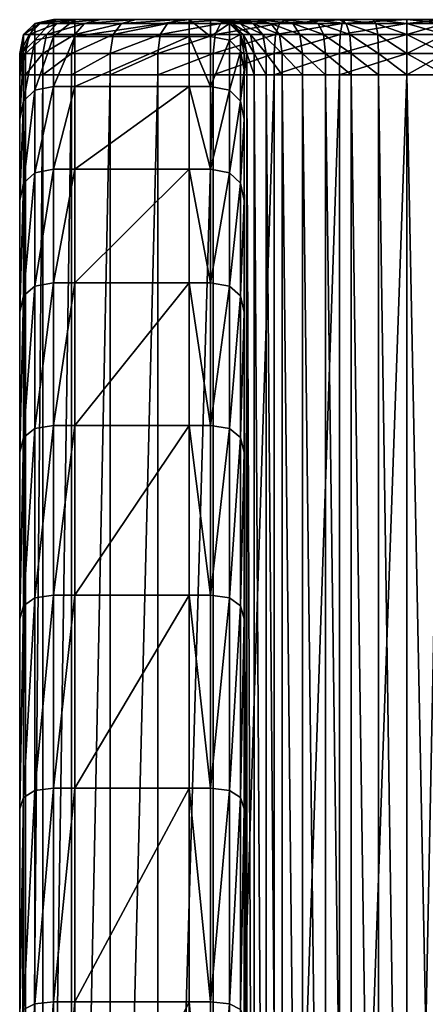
# Model space of a CAD drawing. Header units: millimetres. Extents: x -145 to 145, y -70 to 70.
# Tile 170 of 256: x -144.9 to -140.49, y 10.66 to 21.36. Entities that reach past the tile are written whole.
import ezdxf

# ---------------------------------------------------------------- set-up
doc = ezdxf.new("R2010")
doc.units = ezdxf.units.MM
doc.layers.get('0').update_dxf_attribs({"color": 146})

msp = doc.modelspace()

# ---------------------------------------------------------------- meshes
at = {"color": 54}
mesh = msp.add_polyface(dxfattribs=at)
corners = [(-144.303, 21.363, 145.801), (-144.535, 21.363, 145.801), (-144.535, 21.18, 148.589), (-144.303, 21.18, 148.589), (-144.303, 21.363, 143.244), (-144.535, 21.363, 143.244), (-144.86, 21.018, 148.568), (-144.738, 21.139, 148.584), (-144.738, 21.322, 145.801), (-144.86, 21.2, 145.801), (-144.738, 21.322, 143.244), (-144.86, 21.2, 143.244), (-144.248, 21.363, 3.58), (-144.477, 21.363, 3.54), (-144.535, 21.363, 4.226), (-144.303, 21.363, 4.226), (-144.085, 21.363, 2.972), (-144.303, 21.363, 2.893), (-144.901, 20.996, 4.226), (-144.86, 21.2, 4.226), (-144.797, 21.2, 3.483), (-144.677, 21.322, 3.504), (-144.738, 21.322, 4.226), (-144.495, 21.322, 2.823), (-144.609, 21.2, 2.782), (-144.197, 21.322, 2.185), (-144.302, 21.2, 2.124), (-144.303, 21.363, 4.641), (-144.535, 21.363, 4.641), (-144.738, 21.322, 4.642), (-144.86, 21.2, 4.642)]
mesh.append_faces([[corners[k] for k in face] for face in [(0, 1, 2), (2, 3, 0), (4, 5, 1), (1, 0, 4), (6, 7, 8), (8, 9, 6), (7, 2, 1), (1, 8, 7), (9, 8, 10), (10, 11, 9), (8, 1, 5), (5, 10, 8), (12, 13, 14), (14, 15, 12), (16, 17, 13), (18, 19, 20), (13, 21, 22), (22, 14, 13), (17, 23, 21), (21, 13, 17), (21, 20, 19), (19, 22, 21), (23, 24, 20), (20, 21, 23), (25, 26, 24), (24, 23, 25), (27, 28, 5), (5, 4, 27), (28, 29, 10), (10, 5, 28), (29, 30, 11), (11, 10, 29), (30, 19, 18), (22, 29, 28), (28, 14, 22), (19, 30, 29), (29, 22, 19), (14, 28, 27), (27, 15, 14)]], dxfattribs={"vtx2": -1, "color": 54})
mesh = msp.add_polyface(dxfattribs=at)
corners = [(-143.058, 21.363, 145.801), (-144.303, 21.363, 145.801), (-144.303, 21.18, 148.589), (-143.058, 21.18, 148.589), (-144.303, 20.635, 151.33), (-143.058, 20.635, 151.33), (-144.303, 19.736, 153.976), (-143.058, 21.363, 143.244), (-144.303, 21.363, 143.244), (-143.917, 20.996, 1.503), (-143.917, 20.764, 1.503), (-144.338, 20.764, 2.103), (-144.338, 20.996, 2.103), (-143.459, 21.363, 1.887), (-143.637, 21.363, 1.738), (-144.021, 21.363, 2.286), (-143.82, 21.363, 2.402), (-143.886, 21.2, 1.529), (-144.302, 21.2, 2.124), (-143.793, 21.322, 1.607), (-144.197, 21.322, 2.185), (-143.399, 20.996, 0.984), (-143.399, 20.764, 0.984), (-144.477, 21.363, 3.54), (-144.248, 21.363, 3.58), (-144.085, 21.363, 2.972), (-144.303, 21.363, 2.893), (-143.373, 21.2, 1.015), (-144.495, 21.322, 2.823), (-143.163, 21.363, 1.265), (-143.294, 21.322, 1.109), (-143.022, 21.363, 3.796), (-144.303, 21.363, 4.226), (-143.058, 21.363, 4.226), (-142.915, 21.363, 3.398), (-142.741, 21.363, 3.025), (-143.058, 21.363, 4.641), (-144.303, 21.363, 4.641)]
mesh.append_faces([[corners[k] for k in face] for face in [(0, 1, 2), (2, 3, 0), (3, 2, 4), (4, 5, 3), (5, 4, 6), (7, 8, 1), (1, 0, 7), (9, 10, 11), (11, 12, 9), (13, 14, 15), (15, 16, 13), (17, 9, 12), (12, 18, 17), (14, 19, 20), (20, 15, 14), (19, 17, 18), (18, 20, 19), (10, 9, 21), (21, 22, 10), (23, 24, 25), (16, 15, 26), (26, 25, 16), (9, 17, 27), (27, 21, 9), (15, 20, 28), (28, 26, 15), (19, 14, 29), (29, 30, 19), (17, 19, 30), (30, 27, 17), (31, 24, 32), (32, 33, 31), (34, 25, 24), (35, 16, 25), (36, 37, 8), (8, 7, 36), (32, 37, 36), (36, 33, 32)]], dxfattribs={"vtx2": -1, "color": 54})
mesh = msp.add_polyface(dxfattribs=at)
corners = [(-142.622, 21.322, 143.244), (-142.826, 21.363, 143.244), (-142.826, 21.363, 145.801), (-142.622, 21.322, 145.801), (-142.826, 21.18, 148.589), (-142.622, 20.595, 151.319), (-142.826, 20.635, 151.33), (-142.826, 19.736, 153.976), (-142.622, 21.139, 148.584), (-143.058, 21.363, 145.801), (-143.058, 21.18, 148.589), (-143.058, 20.635, 151.33), (-143.058, 21.363, 143.244), (-142.505, 21.363, 2.687), (-143.459, 21.363, 1.887), (-143.82, 21.363, 2.402), (-142.741, 21.363, 3.025), (-143.399, 20.764, 0.984), (-143.399, 20.996, 0.984), (-142.798, 20.996, 0.564), (-142.798, 20.764, 0.564), (-143.163, 21.363, 1.265), (-143.014, 21.363, 1.442), (-142.499, 21.363, 1.082), (-142.615, 21.363, 0.881), (-143.637, 21.363, 1.738), (-142.593, 21.322, 3.872), (-142.793, 21.363, 3.836), (-142.826, 21.363, 4.226), (-143.373, 21.2, 1.015), (-142.778, 21.2, 0.599), (-143.294, 21.322, 1.109), (-142.717, 21.322, 0.705), (-143.022, 21.363, 3.796), (-143.058, 21.363, 4.226), (-142.697, 21.363, 3.477), (-142.915, 21.363, 3.398), (-144.248, 21.363, 3.58), (-144.085, 21.363, 2.972), (-142.214, 21.363, 2.396), (-142.622, 21.322, 4.641), (-142.826, 21.363, 4.641), (-143.058, 21.363, 4.641)]
mesh.append_faces([[corners[k] for k in face] for face in [(0, 1, 2), (3, 2, 4), (5, 6, 7), (8, 4, 6), (9, 10, 4), (4, 2, 9), (10, 11, 6), (6, 4, 10), (7, 6, 11), (12, 9, 2), (2, 1, 12), (13, 14, 15), (15, 16, 13), (17, 18, 19), (19, 20, 17), (21, 22, 23), (23, 24, 21), (25, 14, 22), (22, 21, 25), (26, 27, 28), (18, 29, 30), (30, 19, 18), (31, 21, 24), (24, 32, 31), (29, 31, 32), (32, 30, 29), (27, 33, 34), (34, 28, 27), (35, 36, 33), (33, 27, 35), (37, 33, 36), (38, 36, 16), (39, 22, 14), (40, 41, 1), (42, 12, 1), (1, 41, 42), (34, 42, 41), (41, 28, 34), (28, 41, 40)]], dxfattribs={"vtx2": -1, "color": 54})
mesh = msp.add_polyface(dxfattribs=at)
corners = [(-142.826, 21.363, 145.801), (-142.622, 21.322, 145.801), (-142.622, 21.322, 143.244), (-142.826, 21.18, 148.589), (-142.622, 21.139, 148.584), (-142.5, 21.2, 145.801), (-142.5, 21.2, 143.244), (-142.172, 21.322, 2.967), (-142.327, 21.363, 2.837), (-142.54, 21.363, 3.141), (-142.364, 21.322, 3.242), (-142.505, 21.363, 2.687), (-142.741, 21.363, 3.025), (-142.615, 21.363, 0.881), (-142.499, 21.363, 1.082), (-141.929, 21.363, 0.816), (-142.826, 21.363, 4.226), (-142.622, 21.322, 4.226), (-142.593, 21.322, 3.872), (-142.506, 21.322, 3.547), (-142.697, 21.363, 3.477), (-142.793, 21.363, 3.836), (-142.473, 21.2, 3.893), (-142.5, 21.2, 4.226), (-142.391, 21.2, 3.589), (-142.258, 21.2, 3.304), (-142.717, 21.322, 0.705), (-142.009, 21.363, 0.598), (-142.078, 21.322, 0.407), (-142.778, 21.2, 0.599), (-142.12, 21.2, 0.292), (-142.915, 21.363, 3.398), (-142.065, 21.363, 2.574), (-143.014, 21.363, 1.442), (-142.214, 21.363, 2.396), (-141.877, 21.363, 2.16), (-143.459, 21.363, 1.887), (-142.826, 21.363, 143.244), (-142.622, 21.322, 4.641), (-142.5, 21.2, 4.641), (-142.46, 20.996, 4.641)]
mesh.append_faces([[corners[k] for k in face] for face in [(0, 1, 2), (3, 4, 1), (1, 5, 6), (6, 2, 1), (5, 1, 4), (7, 8, 9), (9, 10, 7), (8, 11, 12), (12, 9, 8), (13, 14, 15), (16, 17, 18), (19, 20, 21), (21, 18, 19), (10, 9, 20), (20, 19, 10), (22, 18, 17), (17, 23, 22), (24, 19, 18), (18, 22, 24), (25, 10, 19), (19, 24, 25), (26, 13, 27), (27, 28, 26), (29, 26, 28), (28, 30, 29), (9, 12, 31), (31, 20, 9), (11, 8, 32), (33, 34, 35), (35, 14, 33), (36, 11, 34), (37, 2, 38), (2, 6, 39), (39, 38, 2), (40, 39, 6), (38, 17, 16), (17, 38, 39), (39, 23, 17), (23, 39, 40)]], dxfattribs={"vtx2": -1, "color": 54})
mesh = msp.add_polyface(dxfattribs=at)
corners = [(-139.685, 3.662, 139.458), (-139.685, 1.896, 138.726), (-143.326, 1.896, 138.726), (-139.685, 5.179, 140.622), (-143.326, 3.662, 139.458), (-139.685, 6.343, 142.139), (-143.326, 5.179, 140.622), (-140.695, 0, 2.441), (-140.695, 20.764, 2.441), (-141.002, 20.764, 2.468), (-140.695, 20.996, 2.441), (-141.002, 20.996, 2.468), (-140.695, 21.322, 2.279), (-140.695, 21.363, 2.075), (-141.065, 21.363, 2.108), (-140.695, 21.2, 2.401), (-141.009, 21.2, 2.428), (-141.03, 21.322, 2.308), (-140.695, 21.363, 1.843), (-141.106, 21.363, 1.879), (-140.28, 20.764), (-140.28, 20.996, 0), (-41.12, 20.996, 0), (-140.28, 21.2, 0.041), (-41.12, 21.2, 0.041), (-41.12, 16.536), (-140.28, 0), (-140.695, 20.996, 0), (-140.695, 20.764), (-140.695, 21.363, 0.598), (-140.28, 21.363, 0.598), (-140.28, 21.363, 0.366), (-140.695, 21.363, 0.366), (-140.695, 21.2, 0.041), (-140.28, 21.322, 0.163), (-140.695, 21.322, 0.163), (-140.28, 21.363, 1.843), (-140.695, 0), (-140.28, 0, 2.441), (-140.28, 20.764, 2.441), (-140.28, 20.996, 2.441), (-140.28, 21.322, 2.279), (-140.28, 21.363, 2.075), (-140.28, 21.2, 2.401)]
mesh.append_faces([[corners[k] for k in face] for face in [(25, 26, 20)]], dxfattribs={"vtx0": -1, "vtx2": -1, "color": 54})
mesh.append_faces([[corners[k] for k in face] for face in [(0, 1, 2), (3, 0, 4), (5, 3, 6), (7, 8, 9), (8, 10, 11), (12, 13, 14), (10, 15, 16), (15, 12, 17), (13, 18, 19), (20, 21, 22), (21, 23, 24), (27, 21, 20), (20, 28, 27), (29, 30, 31), (31, 32, 29), (33, 23, 21), (21, 27, 33), (32, 31, 34), (34, 35, 32), (35, 34, 23), (23, 33, 35), (18, 36, 30), (30, 29, 18), (28, 20, 26), (26, 37, 28), (7, 38, 39), (39, 8, 7), (8, 39, 40), (40, 10, 8), (12, 41, 42), (42, 13, 12), (10, 40, 43), (43, 15, 10), (15, 43, 41), (41, 12, 15), (13, 42, 36), (36, 18, 13)]], dxfattribs={"vtx2": -1, "color": 54})
mesh = msp.add_polyface(dxfattribs=at)
corners = [(-142.047, 20.764, 3.072), (-142.047, 20.996, 3.072), (-142.223, 20.996, 3.324), (-142.223, 20.764, 3.324), (-142.078, 21.2, 3.046), (-142.258, 21.2, 3.304), (-142.172, 21.322, 2.967), (-142.364, 21.322, 3.242), (-141.829, 20.996, 2.854), (-141.829, 20.764, 2.854), (-141.577, 20.764, 2.678), (-141.577, 20.996, 2.678), (-142.134, 20.764, 0.254), (-142.134, 20.996, 0.254), (-141.426, 20.996, 0.064), (-141.426, 20.764, 0.064), (-142.009, 21.363, 0.598), (-141.929, 21.363, 0.816), (-141.322, 21.363, 0.653), (-142.615, 21.363, 0.881), (-142.065, 21.363, 2.574), (-141.934, 21.322, 2.73), (-141.659, 21.322, 2.537), (-141.761, 21.363, 2.361), (-142.327, 21.363, 2.837), (-142.12, 21.2, 0.292), (-141.419, 21.2, 0.104), (-141.856, 21.2, 2.823), (-141.598, 21.2, 2.643), (-142.078, 21.322, 0.407), (-141.362, 21.363, 0.425), (-141.398, 21.322, 0.224), (-141.877, 21.363, 2.16), (-141.424, 21.363, 2.204), (-142.214, 21.363, 2.396), (-142.505, 21.363, 2.687), (-142.499, 21.363, 1.082), (-141.503, 21.363, 1.986)]
mesh.append_faces([[corners[k] for k in face] for face in [(0, 1, 2), (2, 3, 0), (1, 4, 5), (5, 2, 1), (4, 6, 7), (7, 5, 4), (8, 9, 10), (10, 11, 8), (1, 0, 9), (9, 8, 1), (12, 13, 14), (14, 15, 12), (16, 17, 18), (17, 16, 19), (20, 21, 22), (22, 23, 20), (24, 6, 21), (21, 20, 24), (13, 25, 26), (26, 14, 13), (27, 8, 11), (11, 28, 27), (4, 1, 8), (8, 27, 4), (21, 27, 28), (28, 22, 21), (6, 4, 27), (27, 21, 6), (29, 16, 30), (30, 31, 29), (25, 29, 31), (31, 26, 25), (32, 23, 33), (34, 20, 23), (23, 32, 34), (20, 34, 35), (36, 32, 37), (37, 17, 36)]], dxfattribs={"vtx2": -1, "color": 54})
mesh = msp.add_polyface(dxfattribs=at)
corners = [(-141.002, 20.996, 2.468), (-141.002, 20.764, 2.468), (-140.695, 20.764, 2.441), (-141.299, 20.996, 2.548), (-141.299, 20.764, 2.548), (-141.577, 20.996, 2.678), (-141.577, 20.764, 2.678), (-141.426, 20.764, 0.064), (-141.426, 20.996, 0.064), (-140.695, 20.996, 0), (-140.695, 20.764), (-141.362, 21.363, 0.425), (-141.322, 21.363, 0.653), (-140.695, 21.363, 0.598), (-140.695, 21.363, 0.366), (-142.009, 21.363, 0.598), (-141.065, 21.363, 2.108), (-141.03, 21.322, 2.308), (-140.695, 21.322, 2.279), (-141.424, 21.363, 2.204), (-141.354, 21.322, 2.395), (-141.761, 21.363, 2.361), (-141.659, 21.322, 2.537), (-141.419, 21.2, 0.104), (-140.695, 21.2, 0.041), (-141.009, 21.2, 2.428), (-140.695, 20.996, 2.441), (-141.313, 21.2, 2.51), (-141.598, 21.2, 2.643), (-140.695, 21.2, 2.401), (-141.398, 21.322, 0.224), (-140.695, 21.322, 0.163), (-141.106, 21.363, 1.879), (-140.695, 21.363, 2.075), (-141.503, 21.363, 1.986), (-141.877, 21.363, 2.16), (-140.695, 21.363, 1.843), (-141.929, 21.363, 0.816)]
mesh.append_faces([[corners[k] for k in face] for face in [(0, 1, 2), (3, 4, 1), (1, 0, 3), (5, 6, 4), (4, 3, 5), (7, 8, 9), (9, 10, 7), (11, 12, 13), (13, 14, 11), (12, 11, 15), (16, 17, 18), (19, 20, 17), (17, 16, 19), (21, 22, 20), (20, 19, 21), (8, 23, 24), (24, 9, 8), (25, 0, 26), (27, 3, 0), (0, 25, 27), (28, 5, 3), (3, 27, 28), (17, 25, 29), (20, 27, 25), (25, 17, 20), (22, 28, 27), (27, 20, 22), (30, 11, 14), (14, 31, 30), (23, 30, 31), (31, 24, 23), (32, 16, 33), (34, 19, 16), (16, 32, 34), (19, 34, 35), (12, 32, 36), (36, 13, 12), (37, 34, 32), (32, 12, 37)]], dxfattribs={"vtx2": -1, "color": 54})
mesh = msp.add_polyface(dxfattribs=at)
corners = [(-144.901, 20.996, 145.801), (-144.901, 20.764, 145.801), (-144.901, 20.586, 148.511), (-144.901, 20.816, 148.541), (-144.901, 20.996, 143.244), (-144.901, 20.764, 143.244), (-144.901, 20.056, 151.175), (-144.901, 20.28, 151.235), (-144.303, 21.18, 148.589), (-144.535, 21.18, 148.589), (-144.535, 20.635, 151.33), (-144.303, 20.635, 151.33), (-144.535, 19.736, 153.976), (-144.738, 21.139, 148.584), (-144.738, 20.595, 151.319), (-144.738, 19.699, 153.96), (-144.86, 21.018, 148.568), (-144.86, 21.2, 145.801), (-144.86, 21.2, 143.244), (-144.86, 20.477, 151.288), (-144.837, 20.996, 3.476), (-144.837, 20.764, 3.476), (-144.901, 20.764, 4.226), (-144.901, 20.996, 4.226), (-144.648, 20.996, 2.768), (-144.648, 20.764, 2.768), (-144.338, 20.996, 2.103), (-144.338, 20.764, 2.103), (-144.797, 21.2, 3.483), (-144.609, 21.2, 2.782), (-144.302, 21.2, 2.124), (-144.901, 20.996, 4.642), (-144.901, 20.764, 4.642), (-144.86, 21.2, 4.642)]
mesh.append_faces([[corners[k] for k in face] for face in [(0, 1, 2), (2, 3, 0), (4, 5, 1), (1, 0, 4), (3, 2, 6), (6, 7, 3), (8, 9, 10), (10, 11, 8), (11, 10, 12), (9, 13, 14), (14, 10, 9), (10, 14, 15), (3, 16, 17), (17, 0, 3), (0, 17, 18), (18, 4, 0), (13, 16, 19), (19, 14, 13), (16, 3, 7), (7, 19, 16), (20, 21, 22), (22, 23, 20), (24, 25, 21), (21, 20, 24), (26, 27, 25), (25, 24, 26), (28, 20, 23), (29, 24, 20), (20, 28, 29), (30, 26, 24), (24, 29, 30), (31, 32, 5), (5, 4, 31), (33, 31, 4), (4, 18, 33), (22, 32, 31), (31, 23, 22), (23, 31, 33)]], dxfattribs={"vtx2": -1, "color": 54})
mesh = msp.add_polyface(dxfattribs=at)
corners = [(-142.46, 20.28, 151.235), (-142.46, 20.056, 151.175), (-142.46, 20.586, 148.511), (-142.46, 20.816, 148.541), (-142.46, 20.996, 145.801), (-142.46, 20.764, 145.801), (-142.46, 20.764, 143.244), (-142.46, 20.996, 143.244), (-142.5, 21.018, 148.568), (-142.5, 20.477, 151.288), (-142.5, 21.2, 145.801), (-142.5, 21.2, 143.244), (-142.622, 21.139, 148.584), (-142.622, 20.595, 151.319), (-142.826, 20.635, 151.33), (-142.433, 20.764, 3.9), (-142.433, 20.996, 3.9), (-142.46, 20.996, 4.226), (-142.46, 20.764, 4.226), (-142.353, 20.764, 3.603), (-142.353, 20.996, 3.603), (-142.223, 20.764, 3.324), (-142.223, 20.996, 3.324), (-142.798, 20.764, 0.564), (-142.798, 20.996, 0.564), (-142.134, 20.996, 0.254), (-142.134, 20.764, 0.254), (-142.778, 21.2, 0.599), (-142.12, 21.2, 0.292), (-142.473, 21.2, 3.893), (-142.5, 21.2, 4.226), (-142.391, 21.2, 3.589), (-142.258, 21.2, 3.304), (-142.46, 20.764, 4.641), (-142.46, 20.996, 4.641)]
mesh.append_faces([[corners[k] for k in face] for face in [(0, 1, 2), (2, 3, 0), (4, 5, 6), (6, 7, 4), (3, 2, 5), (5, 4, 3), (3, 8, 9), (9, 0, 3), (10, 4, 7), (7, 11, 10), (12, 8, 10), (8, 3, 4), (4, 10, 8), (8, 12, 13), (13, 9, 8), (14, 13, 12), (15, 16, 17), (17, 18, 15), (19, 20, 16), (16, 15, 19), (21, 22, 20), (20, 19, 21), (23, 24, 25), (25, 26, 23), (24, 27, 28), (28, 25, 24), (16, 29, 30), (30, 17, 16), (20, 31, 29), (29, 16, 20), (22, 32, 31), (31, 20, 22), (7, 6, 33), (33, 34, 7), (11, 7, 34), (17, 34, 33), (33, 18, 17), (34, 17, 30)]], dxfattribs={"vtx2": -1, "color": 54})
mesh = msp.add_polyface(dxfattribs=at)
corners = [(-144.901, 0, 143.244), (-144.901, 0, 145.801), (-144.901, 20.764, 145.801), (-142.46, 20.764, 145.801), (-142.46, 0, 145.801), (-142.46, 0, 143.244), (-144.901, 8.035, 165.198), (-144.901, 7.946, 164.984), (-144.901, 5.374, 165.857), (-142.46, 7.946, 164.984), (-142.46, 8.035, 165.198), (-142.46, 5.434, 166.081), (-144.738, 8.16, 165.5), (-144.86, 8.113, 165.387), (-144.86, 5.487, 166.278), (-144.901, 5.434, 166.081), (-142.5, 8.113, 165.387), (-142.622, 8.16, 165.5), (-142.622, 5.518, 166.396), (-142.5, 5.487, 166.278), (-139.685, 7.075, 147.697), (-139.685, 7.324, 145.801), (-144.058, 7.324, 145.801), (-144.058, 7.075, 147.697), (-139.685, 6.343, 149.463), (-144.058, 6.343, 149.463), (-139.685, 7.075, 143.905), (-139.685, 6.343, 142.139), (-144.058, 6.343, 142.139), (-144.058, 7.075, 143.905), (-142.223, 20.764, 3.324), (-142.223, 0, 3.324), (-142.047, 0, 3.072), (-143.917, 20.764, 1.503), (-143.917, 0, 1.503), (-144.338, 0, 2.103), (-142.46, 20.764, 4.226), (-142.46, 0, 4.226), (-142.433, 0, 3.9), (-142.433, 20.764, 3.9), (-142.353, 0, 3.603), (-142.353, 20.764, 3.603), (-141.002, 20.764, 2.468), (-141.002, 0, 2.468), (-140.695, 0, 2.441), (-141.299, 20.764, 2.548), (-141.299, 0, 2.548), (-141.577, 20.764, 2.678), (-141.577, 0, 2.678), (-141.829, 20.764, 2.854), (-141.829, 0, 2.854), (-142.047, 20.764, 3.072), (-144.837, 20.764, 3.476), (-144.837, 0, 3.476), (-144.901, 0, 4.226), (-144.648, 20.764, 2.768), (-144.648, 0, 2.768), (-144.338, 20.764, 2.103), (-140.695, 20.764), (-140.695, 0), (-141.426, 0, 0.064), (-141.426, 20.764, 0.064), (-142.134, 0, 0.254), (-142.134, 20.764, 0.254), (-142.798, 0, 0.564), (-142.798, 20.764, 0.564), (-143.399, 0, 0.984), (-143.399, 20.764, 0.984), (-142.46, 20.764, 143.244), (-142.46, 0, 4.641), (-144.901, 20.764, 4.642), (-144.901, 0, 4.642)]
mesh.append_faces([[corners[k] for k in face] for face in [(0, 1, 2), (3, 4, 5), (6, 7, 8), (9, 10, 11), (12, 13, 14), (13, 6, 15), (16, 17, 18), (10, 16, 19), (20, 21, 22), (22, 23, 20), (24, 20, 23), (23, 25, 24), (26, 27, 28), (28, 29, 26), (21, 26, 29), (29, 22, 21), (30, 31, 32), (33, 34, 35), (36, 37, 38), (39, 38, 40), (41, 40, 31), (42, 43, 44), (45, 46, 43), (47, 48, 46), (49, 50, 48), (51, 32, 50), (52, 53, 54), (55, 56, 53), (57, 35, 56), (58, 59, 60), (61, 60, 62), (63, 62, 64), (65, 64, 66), (67, 66, 34), (68, 5, 69), (70, 71, 0), (54, 71, 70), (69, 37, 36)]], dxfattribs={"vtx2": -1, "color": 54})
mesh = msp.add_polyface(dxfattribs=at)
corners = [(-144.901, 0, 145.801), (-144.901, 20.586, 148.511), (-144.901, 20.764, 145.801), (-142.46, 20.764, 145.801), (-142.46, 20.586, 148.511), (-142.46, 0, 145.801), (-144.901, 20.056, 151.175), (-142.46, 20.056, 151.175), (-144.901, 19.183, 153.747), (-142.46, 19.183, 153.747), (-144.901, 17.981, 156.183), (-142.46, 17.981, 156.183), (-144.901, 16.473, 158.441), (-142.46, 16.473, 158.441), (-142.46, 0, 143.244), (-142.46, 20.764, 143.244), (-144.901, 12.64, 162.274), (-144.901, 12.781, 162.458), (-144.901, 14.846, 160.647), (-142.46, 12.781, 162.458), (-142.46, 12.64, 162.274), (-142.46, 14.682, 160.483), (-144.901, 10.382, 163.782), (-142.46, 10.498, 163.984), (-144.535, 13.005, 162.749), (-144.303, 13.005, 162.749), (-144.303, 15.106, 160.907), (-144.535, 10.681, 164.302), (-144.303, 10.681, 164.302), (-144.738, 12.98, 162.717), (-144.738, 10.661, 164.266), (-142.826, 10.681, 164.302), (-142.622, 10.661, 164.266), (-142.622, 12.98, 162.717), (-142.826, 13.005, 162.749), (-144.86, 12.905, 162.62), (-144.86, 14.99, 160.791), (-142.5, 12.905, 162.62), (-142.46, 14.846, 160.647), (-144.86, 10.6, 164.16), (-144.901, 10.498, 163.984), (-142.5, 10.6, 164.16), (-144.738, 15.077, 160.878), (-144.535, 15.106, 160.907), (-142.5, 14.99, 160.791), (-142.622, 15.077, 160.878), (-143.058, 15.106, 160.907), (-143.058, 13.005, 162.749), (-143.058, 10.681, 164.302)]
mesh.append_faces([[corners[k] for k in face] for face in [(0, 1, 2), (3, 4, 5), (0, 6, 1), (4, 7, 5), (0, 8, 6), (7, 9, 5), (0, 10, 8), (9, 11, 5), (0, 12, 10), (11, 13, 5)]], dxfattribs={"color": 54})
mesh.append_faces([[corners[k] for k in face] for face in [(14, 15, 3), (16, 17, 18), (19, 20, 21), (17, 16, 22), (20, 19, 23), (24, 25, 26), (25, 24, 27), (27, 28, 25), (24, 29, 30), (30, 27, 24), (31, 32, 33), (33, 34, 31), (17, 35, 36), (37, 19, 38), (29, 35, 39), (35, 17, 40), (37, 33, 32), (19, 37, 41), (35, 29, 42), (29, 24, 43), (33, 37, 44), (34, 33, 45), (46, 47, 34), (47, 48, 31), (31, 34, 47), (25, 47, 46), (47, 25, 28), (28, 48, 47)]], dxfattribs={"vtx2": -1, "color": 54})
mesh = msp.add_polyface(dxfattribs=at)
corners = [(-144.901, 20.764, 145.801), (-144.901, 20.764, 143.244), (-144.901, 0, 143.244), (-144.901, 14.682, 160.483), (-144.901, 14.846, 160.647), (-144.901, 16.657, 158.582), (-142.46, 14.846, 160.647), (-142.46, 14.682, 160.483), (-142.46, 16.473, 158.441), (-144.901, 12.64, 162.274), (-142.46, 12.781, 162.458), (-144.303, 15.106, 160.907), (-144.535, 15.106, 160.907), (-144.535, 13.005, 162.749), (-144.86, 14.99, 160.791), (-144.86, 16.819, 158.706), (-142.5, 14.99, 160.791), (-142.46, 16.657, 158.582), (-144.901, 12.781, 162.458), (-142.5, 12.905, 162.62), (-144.738, 15.077, 160.878), (-144.738, 16.916, 158.781), (-142.622, 15.077, 160.878), (-142.5, 16.819, 158.706), (-144.86, 12.905, 162.62), (-144.738, 12.98, 162.717), (-142.622, 12.98, 162.717), (-142.826, 15.106, 160.907), (-142.826, 13.005, 162.749), (-143.058, 15.106, 160.907), (-144.303, 13.005, 162.749), (-142.047, 0, 3.072), (-142.047, 20.764, 3.072), (-142.223, 20.764, 3.324), (-144.338, 0, 2.103), (-144.338, 20.764, 2.103), (-143.917, 20.764, 1.503), (-142.433, 0, 3.9), (-142.433, 20.764, 3.9), (-142.46, 20.764, 4.226), (-142.353, 0, 3.603), (-142.353, 20.764, 3.603), (-142.223, 0, 3.324), (-141.002, 0, 2.468), (-141.002, 20.764, 2.468), (-141.299, 20.764, 2.548), (-141.299, 0, 2.548), (-141.577, 20.764, 2.678), (-141.577, 0, 2.678), (-141.829, 20.764, 2.854), (-141.829, 0, 2.854), (-144.901, 0, 4.226), (-144.901, 20.764, 4.226), (-144.837, 20.764, 3.476), (-144.837, 0, 3.476), (-144.648, 20.764, 2.768), (-144.648, 0, 2.768), (-141.426, 0, 0.064), (-141.426, 20.764, 0.064), (-140.695, 20.764), (-142.134, 0, 0.254), (-142.134, 20.764, 0.254), (-142.798, 0, 0.564), (-142.798, 20.764, 0.564), (-143.399, 0, 0.984), (-143.399, 20.764, 0.984), (-143.917, 0, 1.503), (-142.46, 0, 4.641), (-142.46, 20.764, 4.641), (-142.46, 20.764, 143.244), (-144.901, 20.764, 4.642)]
mesh.append_faces([[corners[k] for k in face] for face in [(0, 1, 2), (3, 4, 5), (6, 7, 8), (4, 3, 9), (7, 6, 10), (11, 12, 13), (4, 14, 15), (16, 6, 17), (14, 4, 18), (6, 16, 19), (14, 20, 21), (22, 16, 23), (20, 14, 24), (12, 20, 25), (16, 22, 26), (22, 27, 28), (28, 27, 29), (29, 11, 30), (31, 32, 33), (34, 35, 36), (37, 38, 39), (40, 41, 38), (42, 33, 41), (43, 44, 45), (46, 45, 47), (48, 47, 49), (50, 49, 32), (51, 52, 53), (54, 53, 55), (56, 55, 35), (57, 58, 59), (60, 61, 58), (62, 63, 61), (64, 65, 63), (66, 36, 65), (67, 68, 69), (2, 1, 70), (70, 52, 51), (39, 68, 67)]], dxfattribs={"vtx2": -1, "color": 54})
mesh = msp.add_polyface(dxfattribs=at)
corners = [(-144.901, 19.397, 153.836), (-144.901, 19.183, 153.747), (-144.901, 17.981, 156.183), (-144.901, 18.183, 156.299), (-144.901, 20.28, 151.235), (-144.901, 20.056, 151.175), (-142.46, 19.397, 153.836), (-142.46, 19.183, 153.747), (-142.46, 20.056, 151.175), (-142.46, 20.28, 151.235), (-142.46, 18.183, 156.299), (-142.46, 17.981, 156.183), (-144.535, 19.736, 153.976), (-144.303, 19.736, 153.976), (-144.303, 20.635, 151.33), (-144.535, 18.501, 156.482), (-144.303, 18.501, 156.482), (-144.738, 19.699, 153.96), (-144.535, 20.635, 151.33), (-142.826, 19.736, 153.976), (-142.622, 19.699, 153.96), (-142.622, 20.595, 151.319), (-142.826, 18.501, 156.482), (-142.622, 18.465, 156.462), (-144.86, 18.359, 156.401), (-144.86, 19.586, 153.914), (-144.738, 20.595, 151.319), (-144.86, 20.477, 151.288), (-142.5, 19.586, 153.914), (-142.5, 20.477, 151.288), (-142.5, 18.359, 156.401), (-144.738, 18.465, 156.462), (-143.058, 20.635, 151.33), (-143.058, 19.736, 153.976), (-143.058, 18.501, 156.482)]
mesh.append_faces([[corners[k] for k in face] for face in [(0, 1, 2), (2, 3, 0), (4, 5, 1), (1, 0, 4), (6, 7, 8), (8, 9, 6), (10, 11, 7), (7, 6, 10), (12, 13, 14), (13, 12, 15), (15, 16, 13), (17, 12, 18), (19, 20, 21), (22, 23, 20), (20, 19, 22), (3, 24, 25), (25, 0, 3), (26, 27, 25), (25, 17, 26), (27, 4, 0), (0, 25, 27), (20, 28, 29), (29, 21, 20), (28, 6, 9), (9, 29, 28), (23, 30, 28), (28, 20, 23), (30, 10, 6), (6, 28, 30), (24, 31, 17), (17, 25, 24), (31, 15, 12), (12, 17, 31), (32, 33, 19), (33, 34, 22), (22, 19, 33), (13, 33, 32), (33, 13, 16), (16, 34, 33)]], dxfattribs={"vtx2": -1, "color": 54})
mesh = msp.add_polyface(dxfattribs=at)
corners = [(-144.901, 18.183, 156.299), (-144.901, 17.981, 156.183), (-144.901, 16.473, 158.441), (-144.901, 16.657, 158.582), (-144.901, 14.682, 160.483), (-142.46, 16.473, 158.441), (-142.46, 16.657, 158.582), (-142.46, 14.846, 160.647), (-142.46, 17.981, 156.183), (-142.46, 18.183, 156.299), (-144.303, 18.501, 156.482), (-144.535, 18.501, 156.482), (-144.535, 16.948, 158.806), (-144.303, 16.948, 158.806), (-144.535, 15.106, 160.907), (-144.303, 15.106, 160.907), (-142.826, 16.948, 158.806), (-142.622, 16.916, 158.781), (-142.622, 18.465, 156.462), (-142.826, 18.501, 156.482), (-144.86, 16.819, 158.706), (-144.86, 18.359, 156.401), (-144.901, 14.846, 160.647), (-142.5, 16.819, 158.706), (-142.5, 14.99, 160.791), (-142.5, 18.359, 156.401), (-144.738, 16.916, 158.781), (-144.738, 18.465, 156.462), (-144.86, 14.99, 160.791), (-144.738, 15.077, 160.878), (-142.622, 15.077, 160.878), (-142.826, 15.106, 160.907), (-143.058, 18.501, 156.482), (-143.058, 16.948, 158.806), (-143.058, 15.106, 160.907)]
mesh.append_faces([[corners[k] for k in face] for face in [(0, 1, 2), (2, 3, 0), (3, 2, 4), (5, 6, 7), (6, 5, 8), (8, 9, 6), (10, 11, 12), (12, 13, 10), (13, 12, 14), (14, 15, 13), (16, 17, 18), (18, 19, 16), (3, 20, 21), (21, 0, 3), (20, 3, 22), (6, 23, 24), (17, 23, 25), (25, 18, 17), (23, 6, 9), (9, 25, 23), (20, 26, 27), (27, 21, 20), (26, 12, 11), (11, 27, 26), (26, 20, 28), (29, 14, 12), (12, 26, 29), (23, 17, 30), (17, 16, 31), (31, 30, 17), (32, 33, 16), (16, 19, 32), (33, 34, 31), (31, 16, 33), (32, 10, 13), (13, 33, 32), (33, 13, 15), (15, 34, 33)]], dxfattribs={"vtx2": -1, "color": 54})
mesh = msp.add_polyface(dxfattribs=at)
corners = [(-144.901, 0, 145.801), (-144.901, 14.682, 160.483), (-144.901, 16.473, 158.441), (-142.46, 16.473, 158.441), (-142.46, 14.682, 160.483), (-142.46, 0, 145.801), (-144.901, 12.64, 162.274), (-142.46, 12.64, 162.274), (-144.901, 10.382, 163.782), (-142.46, 10.382, 163.782), (-144.901, 10.498, 163.984), (-144.901, 7.946, 164.984), (-144.901, 8.035, 165.198), (-144.901, 12.781, 162.458), (-142.46, 10.498, 163.984), (-142.46, 8.035, 165.198), (-142.46, 7.946, 164.984), (-144.303, 10.681, 164.302), (-144.535, 10.681, 164.302), (-144.535, 8.175, 165.537), (-144.303, 8.175, 165.537), (-144.535, 5.529, 166.436), (-142.826, 8.175, 165.537), (-142.622, 8.16, 165.5), (-142.622, 10.661, 164.266), (-142.826, 10.681, 164.302), (-144.738, 8.16, 165.5), (-144.738, 5.518, 166.396), (-142.826, 5.529, 166.436), (-144.86, 8.113, 165.387), (-144.86, 10.6, 164.16), (-144.738, 10.661, 164.266), (-144.738, 12.98, 162.717), (-144.86, 12.905, 162.62), (-142.5, 10.6, 164.16), (-142.5, 12.905, 162.62), (-142.46, 12.781, 162.458), (-142.5, 8.113, 165.387), (-143.058, 10.681, 164.302), (-143.058, 8.175, 165.537), (-144.303, 5.529, 166.436)]
mesh.append_faces([[corners[k] for k in face] for face in [(0, 1, 2), (3, 4, 5), (0, 6, 1), (4, 7, 5), (0, 8, 6), (7, 9, 5)]], dxfattribs={"color": 54})
mesh.append_faces([[corners[k] for k in face] for face in [(10, 8, 11), (11, 12, 10), (8, 10, 13), (14, 9, 7), (15, 16, 9), (9, 14, 15), (17, 18, 19), (19, 20, 17), (20, 19, 21), (22, 23, 24), (24, 25, 22), (19, 26, 27), (23, 22, 28), (12, 29, 30), (30, 10, 12), (30, 31, 32), (10, 30, 33), (24, 34, 35), (34, 14, 36), (23, 37, 34), (34, 24, 23), (37, 15, 14), (14, 34, 37), (29, 26, 31), (31, 30, 29), (26, 19, 18), (18, 31, 26), (38, 39, 22), (22, 25, 38), (28, 22, 39), (38, 17, 20), (20, 39, 38), (39, 20, 40)]], dxfattribs={"vtx2": -1, "color": 54})

doc.saveas('drawing.dxf')
